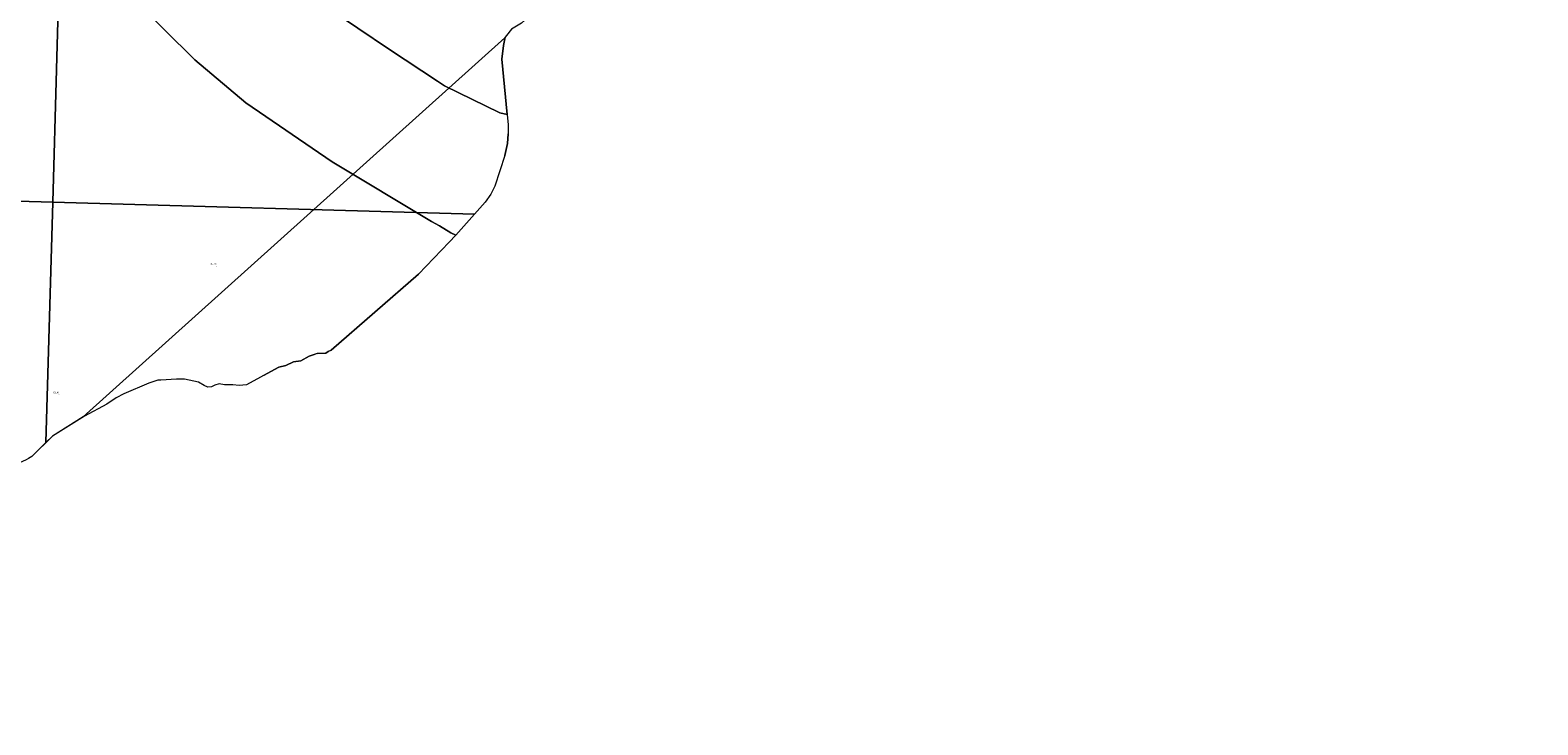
# Model space of a CAD drawing. Header units: metres. Extents: x 345144 to 348639, y 5629211 to 5635235.
# Tile 19 of 256: x 347329 to 348039, y 5629457 to 5629784. Entities that reach past the tile are written whole.
import ezdxf

# ---------------------------------------------------------------- set-up
doc = ezdxf.new("R2010")
doc.units = ezdxf.units.M
doc.header["$MEASUREMENT"] = 0
for name, color, linetype in [('028 Geländeform', 7, 'Continuous'), ('028 Geländeform Ausg.', 7, 'Continuous'), ('AX Flurstück', 7, 'Continuous'), ('Blatt', 7, 'Continuous'), ('Gemeinde Lokation', 7, 'Continuous'), ('Ortsteil Lokation', 7, 'Continuous')]:
    doc.layers.add(name, color=color, linetype=linetype)
doc.styles.add('ARIAL', font='arial.ttf', dxfattribs={"height": 1})

# ---------------------------------------------------------------- blocks, each defined once
blk = doc.blocks.new('alk_043x_nrw')
h = blk.add_hatch(color=7)
edge = h.paths.add_edge_path(flags=0)
edge.add_arc((0, 0), 1, 180, 360, ccw=False)
edge.add_arc((0, 0), 1, 0, 180, ccw=False)

msp = doc.modelspace()

# ---------------------------------------------------------------- linework, layer by layer
at = {"layer": 'AX Flurstück', "color": 8, "linetype": 'Continuous', "lineweight": 13, "true_color": 0x808080, "flags": 128}
for points in [[(347550.991, 5629769.895), (347553.446, 5629743.935), (347553.446, 5629743.934), (347550.067, 5629744.683), (347524.042, 5629757.394), (347520.661, 5629759.484), (347498.094, 5629774.417), (347468.271, 5629794.606), (347443.131, 5629810.567), (347419.554, 5629836.981), (347415.014, 5629842.861), (347388.477, 5629876.458), (347370.193, 5629897.438), (347349.317, 5629924.792), (347332.479, 5629947.741), (347312.266, 5629975.807)], [(347377.672, 5629798.085), (347406.468, 5629769.523), (347430.499, 5629749.319), (347471.107, 5629721.507), (347517.878, 5629693.468), (347521.711, 5629691.487), (347526.938, 5629688.221), (347529.271, 5629687.021), (347526.196, 5629683.823), (347511.7, 5629668.749), (347470.572, 5629632.939), (347469.247, 5629632.329), (347469.246, 5629632.328), (347468.176, 5629631.598), (347464.284, 5629631.342), (347464.029, 5629631.325), (347464.028, 5629631.325), (347463.084, 5629630.998), (347460.353, 5629630.054), (347456.345, 5629627.904), (347452.951, 5629627.367), (347452.95, 5629627.366), (347449.331, 5629625.771), (347445.956, 5629624.982), (347442.287, 5629622.928), (347439.114, 5629621.185), (347437.372, 5629620.229), (347437.371, 5629620.229), (347430.807, 5629616.675), (347427.292, 5629616.242), (347424.261, 5629616.566), (347420.408, 5629616.682), (347417.886, 5629617.157), (347415.891, 5629616.436), (347414.33, 5629615.684), (347414.329, 5629615.684), (347412.633, 5629615.491), (347412.632, 5629615.491), (347410.89, 5629616.293), (347408.214, 5629617.944), (347405.927, 5629618.409), (347405.926, 5629618.409), (347401.622, 5629619.342), (347401.621, 5629619.342), (347399.647, 5629619.315), (347397.778, 5629619.215), (347390.357, 5629618.818), (347389.01, 5629618.753), (347389.009, 5629618.753), (347384.803, 5629617.324), (347384.802, 5629617.324), (347373.035, 5629612.426), (347369.359, 5629610.492), (347369.358, 5629610.492), (347364.969, 5629607.582), (347364.968, 5629607.582), (347354.492, 5629601.917)], [(347468.271, 5629794.606), (347498.094, 5629774.417), (347520.661, 5629759.484), (347524.042, 5629757.394), (347550.067, 5629744.683), (347553.446, 5629743.934), (347554.066, 5629739.045), (347553.969, 5629734.829), (347553.673, 5629730.24), (347552.493, 5629724.567), (347547.7, 5629710.085), (347545.861, 5629706.304), (347543.118, 5629702.54), (347529.271, 5629687.021), (347526.938, 5629688.221), (347521.711, 5629691.487), (347517.878, 5629693.468), (347471.107, 5629721.507), (347430.499, 5629749.319), (347406.468, 5629769.523), (347377.672, 5629798.085)], [(347555.509, 5629784.061), (347553.166, 5629781.074), (347552.522, 5629780.253), (347552.521, 5629780.252), (347551.857, 5629776.313), (347550.991, 5629769.895)], [(347552.521, 5629780.252), (347552.522, 5629780.253), (347551.858, 5629776.314), (347550.992, 5629769.896), (347553.446, 5629743.935), (347550.991, 5629769.895), (347551.857, 5629776.313), (347552.521, 5629780.252)], [(347553.674, 5629730.24), (347552.493, 5629724.567), (347553.673, 5629730.24), (347553.969, 5629734.829), (347553.674, 5629730.24)], [(347470.572, 5629632.938), (347469.247, 5629632.329), (347470.572, 5629632.939), (347511.7, 5629668.749), (347470.572, 5629632.938)], [(347456.344, 5629627.903), (347452.95, 5629627.366), (347452.951, 5629627.367), (347456.345, 5629627.904), (347456.344, 5629627.903)], [(347460.353, 5629630.053), (347456.345, 5629627.904), (347460.353, 5629630.054), (347463.084, 5629630.998), (347460.353, 5629630.053)], [(347468.176, 5629631.598), (347469.246, 5629632.328), (347468.176, 5629631.597), (347464.284, 5629631.342), (347468.176, 5629631.598)], [(347449.331, 5629625.771), (347452.95, 5629627.366), (347449.331, 5629625.77), (347445.956, 5629624.981), (347442.287, 5629622.927), (347439.114, 5629621.185), (347442.287, 5629622.928), (347445.956, 5629624.982), (347449.331, 5629625.771)], [(347354.492, 5629601.917), (347354.491, 5629601.917), (347339.344, 5629592.459), (347339.343, 5629592.459), (347329.704, 5629582.807), (347328.091, 5629581.912)], [(347339.343, 5629592.459), (347339.344, 5629592.459), (347329.704, 5629582.807), (347339.343, 5629592.459)]]:
    msp.add_lwpolyline(points, dxfattribs=at)
at = {"layer": 'Blatt', "color": 205, "linetype": 'Continuous', "lineweight": 5, "true_color": 0x873099, "flags": 128}
for points in [[(346839.768, 5629716.655), (346846.805, 5629966.53), (347346.56, 5629952.461), (347339.523, 5629702.583), (346839.768, 5629716.655)], [(347543.118, 5629702.539), (347538.168, 5629696.991), (347339.523, 5629702.583), (347346.56, 5629952.461)], [(347555.509, 5629784.062), (347552.522, 5629780.253), (347551.858, 5629776.314), (347550.992, 5629769.896), (347553.446, 5629743.935), (347554.066, 5629739.045), (347553.969, 5629734.829), (347553.674, 5629730.24), (347552.493, 5629724.567), (347547.7, 5629710.085), (347545.861, 5629706.304), (347543.118, 5629702.539)], [(347195.399, 5629462.797), (347195.029, 5629456.578), (346832.731, 5629466.777), (346839.768, 5629716.655), (347339.523, 5629702.583), (347336.337, 5629589.449), (347329.704, 5629582.807), (347328.091, 5629581.912), (347327.08, 5629581.351), (347263.682, 5629553.097), (347228.947, 5629522.414), (347227.817, 5629521.498), (347222.92, 5629517.53), (347217.705, 5629513.353), (347213.869, 5629509.699), (347207.483, 5629502.216), (347204.585, 5629498.032), (347202.882, 5629495.572), (347200.582, 5629491.729), (347199.457, 5629488.27), (347197.388, 5629484.679), (347195.399, 5629462.797)], [(347339.344, 5629592.459), (347336.337, 5629589.449), (347339.523, 5629702.583), (347538.168, 5629696.991), (347529.271, 5629687.021), (347526.196, 5629683.823), (347511.7, 5629668.749), (347470.572, 5629632.938), (347469.246, 5629632.328), (347468.176, 5629631.597), (347464.028, 5629631.325), (347460.353, 5629630.053), (347456.344, 5629627.903), (347452.95, 5629627.366), (347449.331, 5629625.77), (347445.956, 5629624.981), (347442.287, 5629622.927), (347437.371, 5629620.229), (347430.807, 5629616.675), (347427.292, 5629616.242), (347424.261, 5629616.566), (347420.408, 5629616.682), (347417.886, 5629617.157), (347415.891, 5629616.436), (347414.329, 5629615.684), (347412.632, 5629615.491), (347410.89, 5629616.293), (347408.214, 5629617.944), (347405.926, 5629618.409), (347401.621, 5629619.342), (347399.647, 5629619.315), (347397.778, 5629619.215), (347390.357, 5629618.818), (347389.009, 5629618.753), (347384.802, 5629617.324), (347373.035, 5629612.426), (347369.359, 5629610.492), (347364.969, 5629607.582), (347354.492, 5629601.917), (347339.344, 5629592.459)]]:
    msp.add_lwpolyline(points, dxfattribs=at)
at = {"layer": 'Gemeinde Lokation', "color": 7, "linetype": 'Continuous', "lineweight": 5, "flags": 128}
for points in [[(348038.853, 5630367.26), (348034.949, 5630313.579), (348035.052, 5630235.623), (347842.523, 5630030.814), (347840.694, 5630028.85), (347836.221, 5630034.792), (347560.2, 5629786.859), (347555.509, 5629784.062), (347552.522, 5629780.253), (347552.464, 5629779.911), (347353.878, 5629601.534), (347339.344, 5629592.459), (347329.704, 5629582.807), (347328.091, 5629581.912)], [(347354.492, 5629601.917), (347353.878, 5629601.534), (347552.464, 5629779.911), (347551.858, 5629776.314), (347550.992, 5629769.896), (347553.446, 5629743.935), (347554.066, 5629739.045), (347553.969, 5629734.829), (347553.674, 5629730.24), (347552.493, 5629724.567), (347547.7, 5629710.085), (347545.861, 5629706.304), (347543.118, 5629702.539), (347529.271, 5629687.021), (347526.196, 5629683.823), (347511.7, 5629668.749), (347470.572, 5629632.938), (347469.246, 5629632.328), (347468.176, 5629631.597), (347464.028, 5629631.325), (347460.353, 5629630.053), (347456.344, 5629627.903), (347452.95, 5629627.366), (347449.331, 5629625.77), (347445.956, 5629624.981), (347442.287, 5629622.927), (347437.371, 5629620.229), (347430.807, 5629616.675), (347427.292, 5629616.242), (347424.261, 5629616.566), (347420.408, 5629616.682), (347417.886, 5629617.157), (347415.891, 5629616.436), (347414.329, 5629615.684), (347412.632, 5629615.491), (347410.89, 5629616.293), (347408.214, 5629617.944), (347405.926, 5629618.409), (347401.621, 5629619.342), (347399.647, 5629619.315), (347397.778, 5629619.215), (347390.357, 5629618.818), (347389.009, 5629618.753), (347384.802, 5629617.324), (347373.035, 5629612.426), (347369.359, 5629610.492), (347364.969, 5629607.582), (347354.492, 5629601.917)]]:
    msp.add_lwpolyline(points, dxfattribs=at)
at = {"layer": 'Ortsteil Lokation', "color": 7, "linetype": 'Continuous', "lineweight": 5, "flags": 128}
msp.add_lwpolyline([(347555.509, 5629784.062), (347552.522, 5629780.253), (347551.858, 5629776.314), (347550.992, 5629769.896), (347553.446, 5629743.935), (347554.066, 5629739.045), (347553.969, 5629734.829), (347553.674, 5629730.24), (347552.493, 5629724.567), (347547.7, 5629710.085), (347545.861, 5629706.304), (347543.118, 5629702.539), (347529.271, 5629687.021), (347526.196, 5629683.823), (347511.7, 5629668.749), (347470.572, 5629632.938), (347469.246, 5629632.328), (347468.176, 5629631.597), (347464.028, 5629631.325), (347460.353, 5629630.053), (347456.344, 5629627.903), (347452.95, 5629627.366), (347449.331, 5629625.77), (347445.956, 5629624.981), (347442.287, 5629622.927), (347437.371, 5629620.229), (347430.807, 5629616.675), (347427.292, 5629616.242), (347424.261, 5629616.566), (347420.408, 5629616.682), (347417.886, 5629617.157), (347415.891, 5629616.436), (347414.329, 5629615.684), (347412.632, 5629615.491), (347410.89, 5629616.293), (347408.214, 5629617.944), (347405.926, 5629618.409), (347401.621, 5629619.342), (347399.647, 5629619.315), (347397.778, 5629619.215), (347390.357, 5629618.818), (347389.009, 5629618.753), (347384.802, 5629617.324), (347373.035, 5629612.426), (347369.359, 5629610.492), (347364.969, 5629607.582), (347354.492, 5629601.917), (347339.344, 5629592.459), (347329.704, 5629582.807), (347328.091, 5629581.912)], dxfattribs=at)

# ---------------------------------------------------------------- block references
at = {"layer": '028 Geländeform', "xscale": 0.125, "yscale": 0.125}
for p, rotation in [((347416.65, 5629672.402), -2.324948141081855), ((347342.452, 5629611.89), -2.325521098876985)]:
    msp.add_blockref('alk_043x_nrw', p, dxfattribs=dict(at, rotation=rotation))

# ---------------------------------------------------------------- texts
at = {"layer": '028 Geländeform Ausg.', "color": 44, "true_color": 0xb27500, "style": 'ARIAL', "width": 0.8}
for s, height, p in [('351.56', 0.6761367, (347413.68, 5629673.173)), ('353.36', 0.6761366, (347339.481, 5629612.661))]:
    msp.add_text(s, height=height, dxfattribs=at).set_placement(p)

doc.saveas('drawing.dxf')
